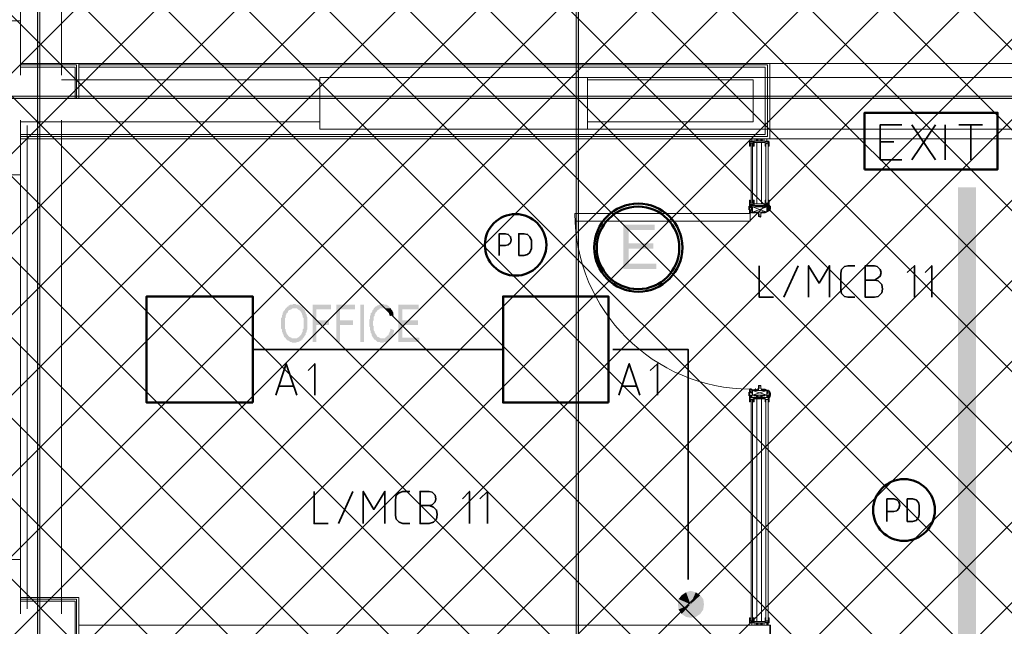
# Model space of a CAD drawing. Header units: millimetres. Extents: x 1.7 to 32.8, y 0.3 to 23.1.
# Tile 4 of 106: x 4.2 to 6.4, y 4.5 to 5.9. Entities that reach past the tile are written whole.
import ezdxf

# ---------------------------------------------------------------- set-up
doc = ezdxf.new("R2010")
doc.units = ezdxf.units.MM
doc.layers.add('PDF_Geometry', color=9, linetype='Continuous', true_color=0x808080)
doc.layers.add('PDF_Solid Fills', color=9, linetype='Continuous', true_color=0x808080)

msp = doc.modelspace()

# ---------------------------------------------------------------- hatches: boundary and pattern name
h = msp.add_hatch()
h.set_pattern_fill('ANSI37', color=256, scale=0.04)
h.paths.add_polyline_path([(13.8889, 0.4617), (4.0559, 0.4617), (4.0559, 9.4575), (13.8889, 9.4575)])
at = {"layer": 'PDF_Solid Fills', "transparency": 33554559}
for color, points in [(256, [(4.2175, 22.9226), (4.2141, 22.9226), (4.2141, 0.2783), (4.2193, 0.2783), (4.2193, 22.9226)]), (256, [(29.8551, 5.7181), (29.8551, 5.7215), (2.9827, 5.7215), (2.9827, 5.7165), (29.8551, 5.7165)]), (7, [(5.5909, 5.4348), (5.521, 5.4348), (5.521, 5.3365), (5.5943, 5.3365), (5.5943, 5.3482), (5.5325, 5.3482), (5.5325, 5.3815), (5.5875, 5.3815), (5.5875, 5.3932), (5.5325, 5.3932), (5.5325, 5.4232), (5.5909, 5.4232)]), (256, [(4.7877, 5.2582), (4.7843, 5.2582), (4.7825, 5.2565), (4.7775, 5.2565), (4.7759, 5.2548), (4.7743, 5.2548), (4.7743, 5.2532), (4.7725, 5.2532), (4.7709, 5.2515), (4.7691, 5.2498), (4.7676, 5.2482), (4.7926, 5.2482), (4.7942, 5.2465), (4.796, 5.2465), (4.796, 5.2448), (4.7976, 5.2448), (4.7992, 5.2432), (4.801, 5.2415), (4.8025, 5.2398), (4.8025, 5.2382), (4.8041, 5.2365), (4.8041, 5.2348), (4.8059, 5.2315), (4.8059, 5.2282), (4.8075, 5.2265), (4.8075, 5.2032), (4.8059, 5.2015), (4.8059, 5.1965), (4.8041, 5.1948), (4.8041, 5.1932), (4.8025, 5.1915), (4.8025, 5.1898), (4.8025, 5.1898), (4.801, 5.1882), (4.7992, 5.1865), (4.7976, 5.1848), (4.796, 5.1848), (4.796, 5.1832), (4.7942, 5.1832), (4.7926, 5.1815), (4.7877, 5.1815), (4.8059, 5.1815), (4.8075, 5.1832), (4.8093, 5.1848), (4.8093, 5.1865), (4.8109, 5.1882), (4.8125, 5.1898), (4.8125, 5.1932), (4.8143, 5.1948), (4.8143, 5.1982), (4.8159, 5.2015), (4.8159, 5.2282), (4.8143, 5.2315), (4.8143, 5.2348), (4.8125, 5.2365), (4.8125, 5.2398), (4.8109, 5.2415), (4.8109, 5.2432), (4.8093, 5.2448), (4.8075, 5.2465), (4.8059, 5.2482), (4.8059, 5.2498), (4.8041, 5.2515), (4.8025, 5.2515), (4.8025, 5.2532), (4.801, 5.2532), (4.7992, 5.2548), (4.7976, 5.2548), (4.796, 5.2565), (4.7908, 5.2565), (4.7892, 5.2582)]), (256, [(4.8691, 5.2565), (4.8276, 5.2565), (4.8276, 5.1732), (4.836, 5.1732), (4.836, 5.2115), (4.8642, 5.2115), (4.8642, 5.2215), (4.836, 5.2215), (4.836, 5.2465), (4.8691, 5.2465)]), (256, [(4.9226, 5.2565), (4.8809, 5.2565), (4.8809, 5.1732), (4.8892, 5.1732), (4.8892, 5.2115), (4.9177, 5.2115), (4.9177, 5.2215), (4.8892, 5.2215), (4.8892, 5.2465), (4.9226, 5.2465)]), (256, [(4.9842, 5.2582), (4.9827, 5.2582), (4.9809, 5.2565), (4.9759, 5.2565), (4.9743, 5.2548), (4.9725, 5.2548), (4.9709, 5.2532), (4.9691, 5.2532), (4.9675, 5.2515), (4.966, 5.2498), (4.9642, 5.2482), (4.9642, 5.2465), (4.9626, 5.2448), (4.961, 5.2432), (4.961, 5.2415), (4.9592, 5.2398), (4.9592, 5.2382), (4.9576, 5.2382), (4.9576, 5.2332), (4.9558, 5.2315), (4.9558, 5.2248), (4.9542, 5.2232), (4.9542, 5.2082), (4.9558, 5.2065), (4.9558, 5.1998), (4.9576, 5.1982), (4.9576, 5.1932), (4.9576, 5.1932), (4.9592, 5.1915), (4.9592, 5.1882), (4.961, 5.1865), (4.961, 5.1848), (4.9626, 5.1832), (4.9642, 5.1815), (4.9642, 5.1798), (4.9827, 5.1815), (4.9793, 5.1815), (4.9775, 5.1832), (4.9759, 5.1832), (4.9743, 5.1848), (4.9725, 5.1848), (4.9709, 5.1865), (4.9709, 5.1882), (4.9691, 5.1898), (4.9675, 5.1915), (4.9675, 5.1932), (4.966, 5.1948), (4.966, 5.1965), (4.966, 5.1965), (4.9642, 5.1998), (4.9642, 5.2082), (4.9626, 5.2098), (4.9626, 5.2148), (4.9626, 5.2198), (4.9642, 5.2232), (4.9642, 5.2298), (4.966, 5.2315), (4.966, 5.2348), (4.9675, 5.2365), (4.9675, 5.2382), (4.9691, 5.2398), (4.9709, 5.2415), (4.9725, 5.2432), (4.9725, 5.2448), (4.9743, 5.2448), (4.9759, 5.2465), (4.9775, 5.2465), (4.9775, 5.2482), (5.0025, 5.2482), (5.0009, 5.2498), (4.9991, 5.2515), (4.9991, 5.2515), (4.9976, 5.2532), (4.996, 5.2548), (4.9942, 5.2548), (4.9926, 5.2565), (4.9876, 5.2565), (4.9858, 5.2582)]), (256, [(5.0641, 5.2565), (5.0192, 5.2565), (5.0192, 5.1732), (5.0659, 5.1732), (5.0659, 5.1832), (5.0276, 5.1832), (5.0276, 5.2115), (5.0626, 5.2115), (5.0626, 5.2215), (5.0276, 5.2215), (5.0276, 5.2465), (5.0641, 5.2465)]), (256, [(4.7676, 5.2482), (4.7676, 5.2482), (4.766, 5.2465), (4.766, 5.2448), (4.7642, 5.2432), (4.7626, 5.2415), (4.7626, 5.2398), (4.7608, 5.2382), (4.7608, 5.2348), (4.7592, 5.2332), (4.7592, 5.2282), (4.7576, 5.2265), (4.7576, 5.2132), (4.7576, 5.2032), (4.7592, 5.2015), (4.7592, 5.1965), (4.7608, 5.1948), (4.7608, 5.1932), (4.7608, 5.1932), (4.7626, 5.1898), (4.7626, 5.1882), (4.7642, 5.1865), (4.7642, 5.1848), (4.766, 5.1832), (4.7676, 5.1815), (4.7691, 5.1798), (4.7691, 5.1782), (4.7709, 5.1782), (4.7725, 5.1765), (4.7743, 5.1765), (4.7759, 5.1748), (4.7759, 5.1748), (4.7775, 5.1732), (4.7809, 5.1732), (4.7825, 5.1715), (4.7908, 5.1715), (4.7926, 5.1732), (4.796, 5.1732), (4.7976, 5.1748), (4.7992, 5.1748), (4.801, 5.1765), (4.8025, 5.1765), (4.8025, 5.1782), (4.8041, 5.1782), (4.8059, 5.1798), (4.8059, 5.1815), (4.7809, 5.1815), (4.7809, 5.1832), (4.7793, 5.1832), (4.7775, 5.1848), (4.7759, 5.1848), (4.7743, 5.1865), (4.7725, 5.1882), (4.7725, 5.1898), (4.7709, 5.1898), (4.7709, 5.1915), (4.7691, 5.1932), (4.7691, 5.1948), (4.7676, 5.1982), (4.7676, 5.2015), (4.766, 5.2032), (4.766, 5.2265), (4.7676, 5.2282), (4.7676, 5.2315), (4.7691, 5.2348), (4.7691, 5.2365), (4.7709, 5.2382), (4.7709, 5.2382), (4.7725, 5.2398), (4.7725, 5.2415), (4.7743, 5.2432), (4.7759, 5.2448), (4.7775, 5.2448), (4.7793, 5.2465), (4.7809, 5.2465), (4.7825, 5.2482), (4.7877, 5.2482)]), (256, [(5.0025, 5.2482), (4.9842, 5.2482), (4.9876, 5.2482), (4.9892, 5.2465), (4.9908, 5.2465), (4.9926, 5.2448), (4.9942, 5.2448), (4.996, 5.2432), (4.996, 5.2415), (4.9976, 5.2398), (4.9976, 5.2382), (4.9991, 5.2348), (4.9991, 5.2332), (5.0009, 5.2315), (5.0093, 5.2332), (5.0075, 5.2348), (5.0075, 5.2398), (5.0059, 5.2415), (5.0059, 5.2432), (5.0043, 5.2448), (5.0025, 5.2465)]), (256, [(5.0009, 5.2032), (5.0009, 5.1982), (4.9991, 5.1948), (4.9991, 5.1932), (4.9976, 5.1915), (4.9976, 5.1898), (4.996, 5.1882), (4.9942, 5.1865), (4.9942, 5.1865), (4.9926, 5.1848), (4.9908, 5.1832), (4.9892, 5.1832), (4.9892, 5.1815), (4.9827, 5.1815), (4.9642, 5.1798), (4.966, 5.1782), (4.9675, 5.1782), (4.9691, 5.1765), (4.9709, 5.1748), (4.9709, 5.1748), (4.9725, 5.1732), (4.9775, 5.1732), (4.9793, 5.1715), (4.9858, 5.1715), (4.9876, 5.1732), (4.9926, 5.1732), (4.9942, 5.1748), (4.996, 5.1748), (4.9976, 5.1765), (4.9991, 5.1782), (5.0009, 5.1798), (5.0009, 5.1798), (5.0025, 5.1815), (5.0025, 5.1832), (5.0043, 5.1848), (5.0059, 5.1865), (5.0059, 5.1882), (5.0075, 5.1898), (5.0075, 5.1932), (5.0093, 5.1948), (5.0093, 5.1998)])]:
    msp.add_hatch(color=color, dxfattribs=at).paths.add_polyline_path(points)

# ---------------------------------------------------------------- linework, layer by layer
at = {"layer": 'PDF_Geometry', "lineweight": 5}
for points in [[(4.2175, 22.9226), (4.2141, 22.9226), (4.2141, 0.2783), (4.2193, 0.2783), (4.2193, 22.9226)], [(5.421, 22.9226), (5.421, 22.8592), (5.4158, 22.8592), (5.4158, 22.9226), (5.4158, 0.2783), (5.421, 0.2783)], [(29.8551, 5.7181), (29.8551, 5.7215), (2.9827, 5.7215), (2.9827, 5.7165), (29.8551, 5.7165)]]:
    msp.add_lwpolyline(points, close=True, dxfattribs=at)
at = {"layer": 'PDF_Geometry', "lineweight": 18}
for points in [[(4.0176, 6.7481), (4.176, 6.7481), (4.176, 6.8698), (4.176, 5.7682), (4.176, 5.8898), (4.0176, 5.8898)], [(4.2676, 6.8698), (4.2676, 5.7682)], [(4.176, 5.7948), (4.306, 5.7948)], [(4.306, 5.7915), (5.8426, 5.7915), (5.8426, 5.6315), (4.176, 5.6315)], [(4.3008, 5.7181), (4.3008, 5.7915), (4.176, 5.7915)], [(4.306, 5.7865), (5.8376, 5.7865), (5.8376, 5.6365), (4.176, 5.6365)], [(4.2977, 5.7181), (4.2977, 5.7865), (4.176, 5.7865)], [(4.306, 5.7181), (4.306, 5.7948), (5.8476, 5.7948), (5.8476, 5.6265)], [(7.2024, 5.7482), (7.2024, 5.7948), (6.5007, 5.7948), (5.8476, 5.7948)], [(4.8443, 5.7582), (4.2676, 5.7582)], [(5.4408, 5.7582), (5.8108, 5.7582), (5.8108, 5.6648), (5.4408, 5.6648)], [(4.0659, 4.6832), (4.0659, 4.6882), (4.176, 4.6882), (4.176, 4.5665), (4.176, 5.6681), (4.176, 5.5465), (4.0659, 5.5465)], [(4.2676, 4.5665), (4.2676, 5.6681)], [(4.8443, 5.6648), (4.176, 5.6648)], [(4.1909, 4.5782), (4.1909, 5.6565)], [(6.7942, 5.6265), (6.5007, 5.6265), (5.8476, 5.6265), (4.176, 5.6265)], [(5.8408, 5.6215), (5.8076, 5.6265), (5.8076, 5.6215), (5.8408, 5.6265), (5.8408, 5.6215), (5.8076, 5.6215)], [(5.8026, 5.6182), (5.8026, 5.6165), (5.8026, 5.6148), (5.8026, 5.6165), (5.8026, 5.6198), (5.8026, 5.6098), (5.8026, 5.6131), (5.8042, 5.6131), (5.8026, 5.6131), (5.8026, 5.6148), (5.8026, 5.6198), (5.8026, 5.6215), (5.8126, 5.6215)], [(5.8042, 5.6148), (5.8026, 5.6148), (5.8042, 5.6148)], [(5.8042, 5.6198), (5.8042, 5.6182), (5.8042, 5.6198), (5.8108, 5.6198), (5.8108, 5.6131), (5.8108, 5.6148)], [(5.8042, 5.6131), (5.8042, 5.6115), (5.8042, 5.6131), (5.8042, 5.6148), (5.8042, 5.6131), (5.8042, 5.6148), (5.8042, 5.6182), (5.8042, 5.6165), (5.8042, 5.6148), (5.8042, 5.6182), (5.8042, 5.6165)], [(5.8092, 5.6098), (5.8092, 5.6115), (5.8092, 5.6131), (5.8092, 5.6115), (5.8092, 5.6098), (5.8126, 5.6098), (5.8126, 5.6182), (5.8126, 5.6198)], [(5.8092, 5.6148), (5.8092, 5.6131), (5.8108, 5.6131), (5.8108, 5.6098), (5.8108, 5.6115), (5.8092, 5.6115), (5.8108, 5.6115), (5.8092, 5.6115), (5.8108, 5.6115), (5.8092, 5.6115), (5.8108, 5.6115), (5.8108, 5.6131), (5.8108, 5.6115), (5.8092, 5.6115), (5.8108, 5.6115), (5.8092, 5.6115), (5.8108, 5.6115), (5.8092, 5.6115), (5.8108, 5.6115)], [(5.8092, 5.6115), (5.8092, 5.6131), (5.8092, 5.6148), (5.8092, 5.6131)], [(5.8126, 5.6182), (5.8243, 5.6182), (5.8126, 5.6182)], [(5.8191, 5.6182), (5.8191, 5.4815)], [(5.8376, 5.6182), (5.8243, 5.6182), (5.8376, 5.6182)], [(5.8293, 5.6182), (5.8293, 5.4815)], [(5.8376, 5.6215), (5.846, 5.6215)], [(5.8442, 5.6198), (5.8442, 5.6182), (5.846, 5.6182), (5.846, 5.6198), (5.8376, 5.6198), (5.8376, 5.6131), (5.8376, 5.6098), (5.8376, 5.6182), (5.8376, 5.6198)], [(5.8376, 5.6131), (5.8392, 5.6131), (5.8376, 5.6131)], [(5.8392, 5.6098), (5.8392, 5.6115), (5.8392, 5.6131), (5.8392, 5.6148), (5.8392, 5.6131)], [(5.8392, 5.6115), (5.8392, 5.6131), (5.8392, 5.6148)], [(5.846, 5.6198), (5.846, 5.6148), (5.846, 5.6165), (5.846, 5.6198), (5.846, 5.6098), (5.846, 5.6131), (5.846, 5.6148), (5.846, 5.6165), (5.8442, 5.6165), (5.8442, 5.6182), (5.8442, 5.6148)], [(5.8442, 5.6115), (5.8442, 5.6131), (5.8442, 5.6148), (5.8442, 5.6131), (5.8442, 5.6148), (5.8442, 5.6182)], [(5.8442, 5.6148), (5.846, 5.6148), (5.8442, 5.6148)], [(5.846, 5.6131), (5.8442, 5.6131), (5.846, 5.6131)], [(5.846, 5.6115), (5.8442, 5.6115), (5.846, 5.6115), (5.8442, 5.6115), (5.846, 5.6115), (5.8442, 5.6115), (5.846, 5.6115), (5.846, 5.6131)], [(5.846, 5.6165), (5.846, 5.6148), (5.846, 5.6165)], [(5.8092, 5.4898), (5.8092, 5.4915)], [(5.8392, 5.4865), (5.8392, 5.4881), (5.8392, 5.4865), (5.8392, 5.4881), (5.8392, 5.4898), (5.8392, 5.4915)], [(5.8008, 5.4698), (5.8008, 5.4715), (5.8008, 5.4698), (5.8026, 5.4698), (5.8026, 5.4748), (5.8008, 5.4748), (5.8008, 5.4765), (5.8008, 5.4748), (5.8026, 5.4781), (5.8026, 5.4765), (5.8026, 5.4781), (5.8026, 5.4798), (5.8026, 5.4781), (5.8026, 5.4765)], [(5.8008, 5.4748), (5.8008, 5.4732)], [(5.8008, 5.4748), (5.8008, 5.4698), (5.8008, 5.4748)], [(5.8008, 5.4681), (5.8008, 5.4698), (5.8026, 5.4665), (5.8026, 5.4681), (5.8026, 5.4698), (5.8026, 5.4681)], [(5.8042, 5.4848), (5.8042, 5.4815), (5.8042, 5.4832), (5.8042, 5.4815), (5.8042, 5.4798), (5.8108, 5.4798), (5.8108, 5.4865), (5.8108, 5.4881), (5.8108, 5.4898), (5.8108, 5.4865), (5.8092, 5.4865), (5.8092, 5.4881), (5.8092, 5.4865), (5.8092, 5.4881), (5.8092, 5.4898), (5.8092, 5.4881), (5.8092, 5.4898), (5.8126, 5.4898), (5.8126, 5.4815), (5.8126, 5.4781), (5.8026, 5.4781), (5.8026, 5.4848), (5.8026, 5.4865), (5.8026, 5.4898), (5.8026, 5.4798), (5.8026, 5.4832)], [(5.8042, 5.4848), (5.8026, 5.4848), (5.8042, 5.4848)], [(5.8026, 5.4732), (5.8026, 5.4748), (5.8026, 5.4732)], [(5.8026, 5.4698), (5.8026, 5.4715), (5.8026, 5.4732)], [(5.8042, 5.4815), (5.8042, 5.4848), (5.8042, 5.4832), (5.8042, 5.4848), (5.8042, 5.4865), (5.8042, 5.4881), (5.8042, 5.4865)], [(5.8042, 5.4781), (5.8042, 5.4732), (5.8076, 5.4781), (5.8076, 5.4732), (5.8042, 5.4781), (5.8076, 5.4781), (5.8076, 5.4748), (5.8408, 5.4781)], [(5.8042, 5.4732), (5.8076, 5.4732)], [(5.8076, 5.4715), (5.8076, 5.4698), (5.8076, 5.4681), (5.8076, 5.4698), (5.8076, 5.4715), (5.8076, 5.4698), (5.8076, 5.4681), (5.8058, 5.4681), (5.8058, 5.4665), (5.8058, 5.4648), (5.8042, 5.4648), (5.8042, 5.4632), (5.8042, 5.4648), (5.8042, 5.4665)], [(5.8058, 5.4698), (5.8058, 5.4715)], [(5.8076, 5.4748), (5.8408, 5.4748)], [(5.8092, 5.4681), (5.8092, 5.4698)], [(5.8126, 5.4815), (5.8243, 5.4815), (5.8126, 5.4815)], [(5.8376, 5.4815), (5.8243, 5.4815), (5.8376, 5.4815)], [(5.846, 5.4798), (5.8376, 5.4798), (5.8376, 5.4865), (5.8376, 5.4898), (5.8376, 5.4815), (5.8376, 5.4781), (5.846, 5.4781), (5.846, 5.4848), (5.846, 5.4865), (5.8442, 5.4865), (5.846, 5.4865), (5.846, 5.4848), (5.846, 5.4865), (5.846, 5.4898), (5.846, 5.4798), (5.846, 5.4832), (5.8442, 5.4832), (5.8442, 5.4815)], [(5.8376, 5.4865), (5.8392, 5.4865), (5.8376, 5.4865)], [(5.8408, 5.4715), (5.8408, 5.4698), (5.8408, 5.4681)], [(5.8408, 5.4698), (5.8426, 5.4698), (5.8408, 5.4698)], [(5.8408, 5.4681), (5.8408, 5.4698), (5.8408, 5.4681)], [(5.8426, 5.4781), (5.846, 5.4781), (5.846, 5.4732), (5.8426, 5.4781), (5.8426, 5.4732), (5.846, 5.4781), (5.846, 5.4765), (5.846, 5.4781), (5.846, 5.4798), (5.846, 5.4815)], [(5.8426, 5.4732), (5.846, 5.4732)], [(5.8426, 5.4698), (5.8426, 5.4715)], [(5.846, 5.4881), (5.8442, 5.4881), (5.846, 5.4881), (5.8442, 5.4881), (5.846, 5.4881), (5.8442, 5.4881), (5.846, 5.4881), (5.846, 5.4865)], [(5.8442, 5.4832), (5.8442, 5.4815), (5.8442, 5.4848), (5.8442, 5.4815), (5.846, 5.4815), (5.846, 5.4798), (5.846, 5.4781), (5.8476, 5.4781)], [(5.8442, 5.4848), (5.846, 5.4848), (5.8442, 5.4848)], [(5.846, 5.4832), (5.846, 5.4848), (5.846, 5.4832)], [(5.846, 5.4765), (5.8476, 5.4765), (5.8476, 5.4748), (5.846, 5.4748), (5.846, 5.4698), (5.8476, 5.4698), (5.8476, 5.4715), (5.8476, 5.4698)], [(5.8476, 5.4732), (5.846, 5.4715), (5.8476, 5.4715)], [(5.8476, 5.4765), (5.8476, 5.4781), (5.8491, 5.4748), (5.8491, 5.4765)], [(5.8476, 5.4748), (5.8491, 5.4748)], [(5.8491, 5.4748), (5.8491, 5.4698), (5.8491, 5.4748)], [(5.8026, 5.4615), (5.8026, 5.4648), (5.8026, 5.4665), (5.8026, 5.4681), (5.8058, 5.4681), (5.8058, 5.4665), (5.8058, 5.4681), (5.8076, 5.4665)], [(5.8026, 5.4665), (5.8042, 5.4665), (5.8026, 5.4665)], [(5.8175, 5.4615), (5.8191, 5.4615), (5.8209, 5.4615), (5.8209, 5.4632), (5.8209, 5.4615), (5.8209, 5.4632), (5.8058, 5.4632), (5.8058, 5.4615), (5.8042, 5.4615), (5.8042, 5.4632), (5.8058, 5.4632)], [(5.8076, 5.4632), (5.8076, 5.4615), (5.8141, 5.4615), (5.8141, 5.4632), (5.8141, 5.4615)], [(5.8092, 5.4632), (5.8408, 5.4632)], [(5.816, 5.4632), (5.816, 5.4615), (5.816, 5.4632), (5.816, 5.4615), (5.8175, 5.4615), (5.8175, 5.4632)], [(5.8225, 5.4565), (5.8225, 5.4582), (5.8225, 5.4598)], [(5.8243, 5.4532), (5.8259, 5.4532), (5.8275, 5.4548), (5.8275, 5.4532), (5.8259, 5.4515), (5.8225, 5.4532), (5.8225, 5.4548), (5.8225, 5.4565), (5.8225, 5.4548), (5.8225, 5.4582), (5.8225, 5.4598), (5.8243, 5.4582), (5.8243, 5.4548), (5.8243, 5.4532), (5.8243, 5.4548), (5.8243, 5.4565)], [(5.8275, 5.4548), (5.8275, 5.4598), (5.8275, 5.4548)], [(5.8324, 5.4632), (5.8324, 5.4648)], [(5.8408, 5.4681), (5.8426, 5.4681), (5.8408, 5.4681)], [(5.8442, 5.4665), (5.8442, 5.4681)], [(5.8476, 5.4665), (5.846, 5.4665)], [(5.8209, 5.0665), (5.8225, 5.0665), (5.8225, 5.0698), (5.8243, 5.0698), (5.8243, 5.0715), (5.8243, 5.0748), (5.8243, 5.0765), (5.8243, 5.0748), (5.8243, 5.0765), (5.8259, 5.0765), (5.8275, 5.0748), (5.8275, 5.0765), (5.8225, 5.0765), (5.8225, 5.0748), (5.8225, 5.0732)], [(5.8209, 5.0698), (5.8209, 5.0682), (5.8225, 5.0682), (5.8225, 5.0715), (5.8225, 5.0748), (5.8225, 5.0732), (5.8225, 5.0715), (5.8225, 5.0732), (5.8225, 5.0748)], [(5.8275, 5.0748), (5.8275, 5.0698), (5.8275, 5.0748)], [(5.8026, 5.0548), (5.8026, 5.0532), (5.8026, 5.0548), (5.8008, 5.0548), (5.8008, 5.0565), (5.8008, 5.0548), (5.8026, 5.0515), (5.8026, 5.0498), (5.8026, 5.0515), (5.8026, 5.0532), (5.8026, 5.0548), (5.8026, 5.0598), (5.8026, 5.0582), (5.8026, 5.0598), (5.8026, 5.0615), (5.8026, 5.0632), (5.8026, 5.0682)], [(5.8042, 5.0632), (5.8058, 5.0632), (5.8058, 5.0615), (5.8058, 5.0632), (5.8058, 5.0648), (5.8058, 5.0632), (5.8058, 5.0615), (5.8058, 5.0598), (5.8058, 5.0615), (5.8058, 5.0598), (5.8026, 5.0598), (5.8008, 5.0598), (5.8008, 5.0615)], [(5.8026, 5.0598), (5.8026, 5.0615), (5.8026, 5.0632), (5.8008, 5.0582), (5.8008, 5.0598), (5.8008, 5.0582)], [(5.8008, 5.0548), (5.8008, 5.0582), (5.8008, 5.0548)], [(5.8008, 5.0532), (5.8008, 5.0548)], [(5.8026, 5.0648), (5.8026, 5.0632), (5.8042, 5.0632), (5.8042, 5.0615), (5.8026, 5.0615)], [(5.8026, 5.0615), (5.8026, 5.0598), (5.8026, 5.0615)], [(5.8042, 5.0698), (5.8042, 5.0682), (5.8058, 5.0682), (5.8058, 5.0698)], [(5.8042, 5.0548), (5.8076, 5.0548), (5.8408, 5.0498), (5.8408, 5.0648)], [(5.8042, 5.0465), (5.8042, 5.0448), (5.8042, 5.0482), (5.8042, 5.0498), (5.8042, 5.0548), (5.8076, 5.0498), (5.8076, 5.0548), (5.8042, 5.0498), (5.8076, 5.0498), (5.8076, 5.0548), (5.8408, 5.0548)], [(5.8076, 5.0582), (5.8076, 5.0598), (5.8076, 5.0615), (5.8076, 5.0598), (5.8058, 5.0598)], [(5.8076, 5.0598), (5.8076, 5.0615), (5.8058, 5.0615)], [(5.8076, 5.0682), (5.8076, 5.0665), (5.8141, 5.0665), (5.8141, 5.0682), (5.8141, 5.0665)], [(5.8092, 5.0648), (5.8408, 5.0648), (5.8092, 5.0548), (5.8092, 5.0648), (5.8408, 5.0548), (5.8076, 5.0498), (5.8408, 5.0498)], [(5.8092, 5.0615), (5.8092, 5.0598)], [(5.816, 5.0665), (5.816, 5.0682), (5.816, 5.0698)], [(5.816, 5.0682), (5.816, 5.0665), (5.8175, 5.0665), (5.8175, 5.0682)], [(5.8225, 5.0715), (5.8225, 5.0732), (5.8225, 5.0715)], [(5.8491, 5.0548), (5.8476, 5.0548), (5.8476, 5.0582), (5.8476, 5.0565), (5.8476, 5.0582), (5.8491, 5.0582), (5.8476, 5.0582), (5.8491, 5.0582), (5.8476, 5.0632), (5.8376, 5.0682), (5.8293, 5.0682), (5.8275, 5.0698), (5.8293, 5.0665), (5.8324, 5.0665)], [(5.8324, 5.0665), (5.8324, 5.0682)], [(5.8376, 5.0665), (5.8324, 5.0665)], [(5.8442, 5.0648), (5.8376, 5.0665)], [(5.8408, 5.0582), (5.8408, 5.0598), (5.8408, 5.0615), (5.8408, 5.0632)], [(5.8426, 5.0615), (5.8408, 5.0615), (5.8426, 5.0598)], [(5.8426, 5.0632), (5.8426, 5.0648)], [(5.8426, 5.0615), (5.8426, 5.0632)], [(5.8426, 5.0615), (5.8426, 5.0632)], [(5.8442, 5.0632), (5.8426, 5.0632)], [(5.8426, 5.0598), (5.8442, 5.0598), (5.846, 5.0598), (5.8476, 5.0598), (5.8476, 5.0615), (5.8476, 5.0632), (5.846, 5.0632), (5.846, 5.0615), (5.846, 5.0632), (5.846, 5.0615), (5.846, 5.0632), (5.846, 5.0615), (5.846, 5.0598)], [(5.8426, 5.0598), (5.8426, 5.0615)], [(5.8426, 5.0548), (5.846, 5.0548), (5.846, 5.0532), (5.846, 5.0515), (5.846, 5.0532), (5.846, 5.0598), (5.8476, 5.0598)], [(5.8426, 5.0498), (5.846, 5.0498), (5.846, 5.0548), (5.8426, 5.0498), (5.8426, 5.0548), (5.846, 5.0498), (5.8476, 5.0498), (5.8491, 5.0548), (5.8491, 5.0565)], [(5.8442, 5.0648), (5.8442, 5.0665)], [(5.8442, 5.0632), (5.8442, 5.0648)], [(5.846, 5.0615), (5.846, 5.0632), (5.846, 5.0648)], [(5.846, 5.0565), (5.8476, 5.0565), (5.846, 5.0565)], [(5.846, 5.0532), (5.8476, 5.0532), (5.846, 5.0532)], [(5.8476, 5.0515), (5.8476, 5.0532), (5.8476, 5.0548), (5.8491, 5.0548), (5.8476, 5.0548)], [(5.8491, 5.0548), (5.8491, 5.0582), (5.8491, 5.0548)], [(5.8026, 5.0432), (5.8042, 5.0432), (5.8026, 5.0432), (5.8026, 5.0448), (5.8026, 5.0498), (5.8026, 5.0398), (5.8026, 5.0415), (5.8042, 5.0415), (5.8042, 5.0432), (5.8042, 5.0415), (5.8042, 5.0432), (5.8042, 5.0448), (5.8026, 5.0448), (5.8026, 5.0465), (5.8026, 5.0448), (5.8026, 5.0465)], [(5.8026, 5.0448), (5.8026, 5.0498), (5.8126, 5.0498), (5.8126, 5.0482), (5.8243, 5.0482), (5.8376, 5.0482), (5.8376, 5.0498), (5.8376, 5.0432), (5.8392, 5.0432)], [(5.8026, 5.0398), (5.8042, 5.0398), (5.8026, 5.0398)], [(5.8042, 5.0498), (5.8108, 5.0498), (5.8108, 5.0432)], [(5.8042, 5.0415), (5.8042, 5.0398), (5.8042, 5.0415), (5.8042, 5.0432)], [(5.8058, 5.0465), (5.8058, 5.0448), (5.8092, 5.0448), (5.8092, 4.5515), (5.8058, 4.5515)], [(5.8058, 5.0448), (5.8058, 4.5515), (5.8058, 4.5532)], [(5.8392, 5.0398), (5.8376, 5.0398), (5.8376, 5.0415), (5.8392, 5.0415), (5.8376, 5.0415), (5.8392, 5.0415), (5.8376, 5.0415), (5.8376, 5.0398), (5.8392, 5.0398), (5.8376, 5.0398), (5.8376, 5.0465), (5.8243, 5.0465), (5.8126, 5.0465), (5.8126, 5.0398), (5.8092, 5.0398), (5.8092, 5.0415), (5.8092, 5.0398), (5.8108, 5.0398), (5.8092, 5.0398), (5.8108, 5.0398), (5.8108, 5.0415)], [(5.8092, 5.0415), (5.8108, 5.0415), (5.8092, 5.0415), (5.8108, 5.0415), (5.8092, 5.0415), (5.8108, 5.0415), (5.8092, 5.0415), (5.8108, 5.0415), (5.8108, 5.0398), (5.8092, 5.0398)], [(5.8191, 4.5499), (5.8191, 5.0465)], [(5.8293, 4.5499), (5.8293, 5.0465)], [(5.846, 5.0498), (5.8376, 5.0498), (5.846, 5.0498)], [(5.846, 5.0432), (5.8442, 5.0432), (5.8442, 5.0448), (5.8442, 5.0465), (5.8442, 5.0482), (5.8442, 5.0448), (5.846, 5.0448), (5.846, 5.0498), (5.846, 5.0465), (5.846, 5.0448), (5.846, 5.0432), (5.8442, 5.0432), (5.8442, 5.0415), (5.846, 5.0415), (5.846, 5.0398), (5.846, 5.0498), (5.846, 5.0448), (5.846, 5.0465), (5.8442, 5.0465), (5.846, 5.0465)], [(5.8442, 5.0415), (5.846, 5.0415), (5.8442, 5.0415), (5.846, 5.0415), (5.8442, 5.0415), (5.8442, 5.0432)], [(5.846, 5.0398), (5.8442, 5.0398), (5.846, 5.0398), (5.846, 5.0415)], [(5.846, 5.0398), (5.8442, 5.0398), (5.846, 5.0398)], [(4.176, 4.4315), (4.306, 4.4315), (4.306, 4.5182), (4.306, 4.6032), (4.176, 4.6032)], [(4.176, 4.4365), (4.3008, 4.4365), (4.3008, 4.5182), (4.3008, 4.5998), (4.176, 4.5998)], [(4.176, 4.4399), (4.2977, 4.4399), (4.2977, 4.5182), (4.2977, 4.5949), (4.176, 4.5949)], [(5.8408, 4.5465), (5.8076, 4.5415), (5.8076, 4.5465), (5.8408, 4.5415), (5.8408, 4.5465), (5.8076, 4.5465), (5.8026, 4.5465), (5.8026, 4.5532), (5.8026, 4.5548), (5.8026, 4.5565), (5.8042, 4.5565), (5.8042, 4.5582), (5.8026, 4.5582), (5.8026, 4.5482), (5.8026, 4.5515)], [(5.8026, 4.5548), (5.8042, 4.5548), (5.8026, 4.5548), (5.8026, 4.5532), (5.8026, 4.5515), (5.8026, 4.5532)], [(5.8042, 4.5532), (5.8026, 4.5532), (5.8042, 4.5532)], [(5.8042, 4.5499), (5.8042, 4.5482), (5.8108, 4.5482), (5.8108, 4.5548), (5.8108, 4.5565), (5.8092, 4.5565), (5.8108, 4.5565), (5.8092, 4.5565), (5.8108, 4.5565), (5.8092, 4.5565), (5.8108, 4.5565), (5.8108, 4.5548), (5.8108, 4.5565), (5.8092, 4.5565), (5.8108, 4.5565), (5.8092, 4.5565), (5.8108, 4.5565), (5.8092, 4.5565), (5.8108, 4.5565)], [(5.8076, 4.5465), (5.8076, 4.5415), (5.8076, 4.5465), (5.8126, 4.5465), (5.8126, 4.5499), (5.8126, 4.5582), (5.8092, 4.5582), (5.8092, 4.5565), (5.8092, 4.5582), (5.8092, 4.5565), (5.8092, 4.5548), (5.8092, 4.5565), (5.8092, 4.5548), (5.8108, 4.5548), (5.8108, 4.5565), (5.8108, 4.5582)], [(5.8092, 4.5582), (5.8092, 4.5599)], [(5.8126, 4.5499), (5.8243, 4.5499), (5.8126, 4.5499)], [(5.8376, 4.5499), (5.8243, 4.5499), (5.8376, 4.5499)], [(5.846, 4.5482), (5.8376, 4.5482), (5.8376, 4.5548), (5.8376, 4.5565), (5.8392, 4.5565), (5.8376, 4.5565), (5.8392, 4.5565), (5.8376, 4.5565), (5.8392, 4.5565), (5.8376, 4.5565), (5.8376, 4.5548), (5.8376, 4.5565), (5.8392, 4.5565), (5.8376, 4.5565), (5.8392, 4.5565), (5.8376, 4.5565), (5.8392, 4.5565), (5.8376, 4.5565), (5.8392, 4.5565), (5.8392, 4.5582), (5.8392, 4.5565), (5.8392, 4.5582), (5.8376, 4.5582), (5.8376, 4.5499), (5.8376, 4.5465), (5.8408, 4.5465), (5.8408, 4.5415)], [(5.8376, 4.5548), (5.8392, 4.5548), (5.8376, 4.5548)], [(5.8392, 4.5582), (5.8392, 4.5599)], [(5.8392, 4.5548), (5.8392, 4.5565)], [(5.846, 4.5499), (5.846, 4.5482), (5.846, 4.5499), (5.8442, 4.5499), (5.8442, 4.5515), (5.846, 4.5515), (5.846, 4.5482), (5.846, 4.5582), (5.8442, 4.5582), (5.8442, 4.5565), (5.846, 4.5565), (5.846, 4.5548), (5.846, 4.5532), (5.846, 4.5548), (5.8442, 4.5548), (5.846, 4.5548), (5.846, 4.5532), (5.846, 4.5465), (5.8426, 4.5465), (5.8426, 4.5415)], [(5.846, 4.5565), (5.8442, 4.5565), (5.846, 4.5565), (5.8442, 4.5565), (5.846, 4.5565), (5.8442, 4.5565), (5.846, 4.5565), (5.846, 4.5548)], [(5.8442, 4.5532), (5.846, 4.5532), (5.8442, 4.5532)], [(5.8442, 4.5499), (5.8442, 4.5532), (5.8442, 4.5499), (5.8442, 4.5515)], [(5.846, 4.5515), (5.846, 4.5532), (5.846, 4.5515)], [(4.306, 4.4932), (5.8476, 4.4932), (5.8476, 4.5415), (4.306, 4.5415)]]:
    msp.add_lwpolyline(points, dxfattribs=at)
for points in [[(5.4408, 5.6481), (5.4408, 5.7631), (4.8442, 5.7631), (4.8442, 5.6481)], [(8.9758, 5.6481), (8.9758, 5.7631), (5.4409, 5.7631), (5.4409, 5.6481)], [(5.8026, 5.6098), (5.8042, 5.6098), (5.8042, 5.6115), (5.8042, 5.6098)], [(5.8058, 5.6165), (5.8092, 5.6165), (5.8092, 5.6148), (5.8092, 5.4832), (5.8058, 5.4832), (5.8058, 5.4848), (5.8058, 5.6148)], [(5.8376, 5.6131), (5.8376, 5.6115), (5.8392, 5.6115), (5.8376, 5.6115), (5.8392, 5.6115), (5.8376, 5.6115), (5.8392, 5.6115), (5.8376, 5.6115), (5.8392, 5.6115), (5.8376, 5.6115), (5.8392, 5.6115), (5.8376, 5.6115), (5.8392, 5.6115), (5.8376, 5.6115)], [(5.8376, 5.6098), (5.8392, 5.6098), (5.8392, 5.6115), (5.8392, 5.6098)], [(5.8426, 5.6165), (5.8408, 5.6165), (5.8392, 5.6148), (5.8392, 5.4832), (5.8426, 5.4832), (5.8442, 5.4848), (5.8442, 5.6148)], [(5.846, 5.6098), (5.8442, 5.6098), (5.8442, 5.6115), (5.8442, 5.6098)], [(5.8026, 5.4898), (5.8042, 5.4898), (5.8042, 5.4881), (5.8042, 5.4898)], [(5.8026, 5.4865), (5.8042, 5.4865), (5.8026, 5.4865), (5.8026, 5.4848)], [(5.8026, 5.4848), (5.8026, 5.4832)], [(5.8026, 5.4815), (5.8026, 5.4798)], [(5.8408, 5.4632), (5.8092, 5.4748), (5.8092, 5.4632), (5.8408, 5.4748), (5.8076, 5.4781), (5.8408, 5.4781)], [(5.8108, 5.4865), (5.8108, 5.4881), (5.8092, 5.4881), (5.8108, 5.4881), (5.8092, 5.4881), (5.8108, 5.4881), (5.8092, 5.4881), (5.8108, 5.4881), (5.8092, 5.4881), (5.8108, 5.4881), (5.8092, 5.4881), (5.8108, 5.4881), (5.8092, 5.4881), (5.8108, 5.4881)], [(5.8426, 5.4648), (5.8426, 5.4665), (5.8426, 5.4681), (5.8442, 5.4681), (5.846, 5.4681), (5.846, 5.4665), (5.846, 5.4681), (5.8476, 5.4681), (5.8476, 5.4698), (5.8491, 5.4698), (5.8476, 5.4698), (5.8491, 5.4698), (5.8476, 5.4665), (5.8376, 5.4615), (5.8293, 5.4615), (5.8293, 5.4632), (5.8324, 5.4632), (5.8376, 5.4632), (5.8442, 5.4648)], [(5.8376, 5.4898), (5.8392, 5.4898), (5.8392, 5.4881), (5.8392, 5.4898)], [(5.8376, 5.4865), (5.8376, 5.4881), (5.8392, 5.4881), (5.8376, 5.4881), (5.8392, 5.4881), (5.8376, 5.4881), (5.8392, 5.4881), (5.8376, 5.4881), (5.8392, 5.4881), (5.8376, 5.4881), (5.8392, 5.4881), (5.8376, 5.4881), (5.8392, 5.4881), (5.8376, 5.4881)], [(5.8426, 5.4715), (5.8426, 5.4698)], [(5.846, 5.4898), (5.8442, 5.4898), (5.8442, 5.4881), (5.8442, 5.4898)], [(5.8442, 5.4881), (5.8442, 5.4865)], [(5.8491, 5.4748), (5.8476, 5.4748), (5.8476, 5.4732), (5.8476, 5.4748), (5.8476, 5.4732), (5.8476, 5.4748)], [(5.8225, 5.4615), (5.8225, 5.4598), (5.8225, 5.4615), (5.8209, 5.4615)], [(5.8293, 5.4615), (5.8275, 5.4598), (5.8293, 5.4615), (5.8293, 5.4632)], [(5.8324, 5.4648), (5.8324, 5.4632)], [(5.846, 5.4681), (5.846, 5.4665)], [(5.8026, 5.0565), (5.8026, 5.0548), (5.8026, 5.0565), (5.8026, 5.0582)], [(5.8042, 5.0665), (5.8042, 5.0648)], [(5.8076, 5.0615), (5.8076, 5.0598)], [(5.8324, 5.0682), (5.8324, 5.0665)], [(5.8426, 5.0582), (5.8408, 5.0582), (5.8408, 5.0615), (5.8408, 5.0598), (5.8426, 5.0598)], [(5.8426, 5.0615), (5.8426, 5.0598)], [(5.8042, 5.0498), (5.8042, 5.0465), (5.8042, 5.0482)], [(5.8042, 5.0482), (5.8042, 5.0465), (5.8042, 5.0448), (5.8042, 5.0465)], [(5.8092, 5.0415), (5.8108, 5.0415), (5.8108, 5.0398), (5.8108, 5.0415), (5.8108, 5.0432), (5.8092, 5.0432)], [(5.8092, 5.0432), (5.8092, 5.0415)], [(5.8392, 5.0398), (5.8376, 5.0398), (5.8392, 5.0398), (5.8392, 5.0415), (5.8392, 5.0432), (5.8392, 5.0415), (5.8376, 5.0415), (5.8376, 5.0398)], [(5.8392, 5.0415), (5.8376, 5.0415), (5.8392, 5.0415), (5.8376, 5.0415)], [(5.8392, 5.0448), (5.8392, 4.5515), (5.8426, 4.5515), (5.8442, 4.5515), (5.8442, 5.0448), (5.8426, 5.0448)], [(5.8442, 5.0498), (5.8442, 5.0482)], [(5.8026, 4.5499), (5.8026, 4.5482)], [(5.8042, 4.5548), (5.8042, 4.5565)], [(5.8042, 4.5515), (5.8042, 4.5499), (5.8042, 4.5532), (5.8042, 4.5499), (5.8042, 4.5515), (5.8042, 4.5532)], [(5.8392, 4.5565), (5.8392, 4.5548)], [(5.8442, 4.5565), (5.8442, 4.5548)], [(5.8442, 4.4882), (5.8442, 4.4932), (5.8491, 4.4932), (5.8491, 4.5415), (5.8442, 4.5415), (5.8442, 4.5465), (5.8442, 4.5415), (5.8491, 4.5415), (5.8491, 4.4932), (5.8442, 4.4932)]]:
    msp.add_lwpolyline(points, close=True, dxfattribs=at)
at = {"layer": 'PDF_Geometry', "color": 3, "lineweight": 50}
for points in [[(6.0593, 5.5582), (6.3558, 5.5582), (6.3558, 5.6848), (6.0593, 5.6848)], [(4.6942, 5.0382), (4.6942, 5.2748), (4.4575, 5.2748), (4.4575, 5.0382)], [(5.4876, 5.0382), (5.4876, 5.2748), (5.2526, 5.2748), (5.2526, 5.0382)]]:
    msp.add_lwpolyline(points, close=True, dxfattribs=at)
at = {"layer": 'PDF_Geometry', "color": 7, "lineweight": 35}
for points in [[(6.1425, 5.5798), (6.0942, 5.5798), (6.0942, 5.6581), (6.1425, 5.6581)], [(6.1642, 5.5798), (6.2175, 5.6581)], [(6.1642, 5.6581), (6.2175, 5.5798)], [(6.2391, 5.5798), (6.2391, 5.6581)], [(6.2692, 5.6581), (6.3224, 5.6581)], [(6.2958, 5.6581), (6.2958, 5.5798)], [(6.0942, 5.6198), (6.1243, 5.6198)], [(5.2442, 5.3665), (5.2442, 5.4148), (5.2576, 5.4148), (5.2641, 5.4132), (5.2693, 5.4082), (5.2709, 5.4015), (5.2693, 5.3948), (5.2641, 5.3898), (5.2576, 5.3882), (5.2442, 5.3882)], [(5.8243, 5.3432), (5.8243, 5.2732), (5.8559, 5.2732)], [(5.8791, 5.2732), (5.911, 5.3432)], [(5.9342, 5.2732), (5.9342, 5.3432), (5.9575, 5.3048), (5.9809, 5.3432), (5.9809, 5.2732)], [(6.0376, 5.2732), (6.0225, 5.2732), (6.0141, 5.2748), (6.0076, 5.2815), (6.0058, 5.2898), (6.0058, 5.3265), (6.0076, 5.3348), (6.0141, 5.3415), (6.0225, 5.3432), (6.0376, 5.3432)], [(6.0809, 5.3115), (6.0875, 5.3148), (6.0942, 5.3198), (6.0958, 5.3282), (6.0942, 5.3348), (6.0875, 5.3415), (6.0809, 5.3432), (6.0608, 5.3432), (6.0608, 5.2732), (6.0809, 5.2732), (6.0893, 5.2748), (6.0976, 5.2832), (6.0992, 5.2915), (6.0976, 5.3015), (6.0893, 5.3098), (6.0809, 5.3115), (6.0608, 5.3115)], [(6.1708, 5.2732), (6.1708, 5.3432), (6.1543, 5.3282)], [(6.2091, 5.2732), (6.2091, 5.3432), (6.1942, 5.3282)], [(4.6942, 5.1565), (5.2526, 5.1565)], [(5.4975, 5.1565), (5.6659, 5.1565), (5.6659, 4.6432)], [(4.7459, 5.0548), (4.7691, 5.1248), (4.7926, 5.0548)], [(4.8326, 5.0548), (4.8326, 5.1248), (4.8177, 5.1098)], [(5.5108, 5.0548), (5.5343, 5.1248), (5.5575, 5.0548)], [(5.5975, 5.0548), (5.5975, 5.1248), (5.5808, 5.1098)], [(4.7858, 5.0748), (4.7527, 5.0748)], [(5.551, 5.0748), (5.5176, 5.0748)], [(4.831, 4.8398), (4.831, 4.7682), (4.8626, 4.7682)], [(4.8858, 4.7682), (4.9177, 4.8398)], [(4.9409, 4.7682), (4.9409, 4.8398), (4.9642, 4.7998), (4.9892, 4.8398), (4.9892, 4.7682)], [(5.0443, 4.7682), (5.0292, 4.7682), (5.0208, 4.7715), (5.0143, 4.7782), (5.0125, 4.7865), (5.0125, 4.8215), (5.0143, 4.8315), (5.0208, 4.8365), (5.0292, 4.8398), (5.0443, 4.8398)], [(5.0876, 4.8082), (5.0942, 4.8098), (5.1009, 4.8165), (5.1025, 4.8232), (5.1009, 4.8315), (5.0942, 4.8382), (5.0876, 4.8398), (5.0675, 4.8398), (5.0675, 4.7682), (5.0876, 4.7682), (5.0975, 4.7715), (5.1043, 4.7782), (5.1059, 4.7882), (5.1043, 4.7982), (5.0975, 4.8049), (5.0876, 4.8082), (5.0675, 4.8082)], [(5.1774, 4.7682), (5.1774, 4.8398), (5.1625, 4.8232)], [(5.2176, 4.7682), (5.2176, 4.8398), (5.2009, 4.8232)], [(6.1091, 4.7732), (6.1091, 4.8232), (6.1243, 4.8232), (6.1308, 4.8215), (6.1358, 4.8165), (6.1376, 4.8098), (6.1358, 4.8015), (6.1308, 4.7965), (6.1243, 4.7949), (6.1091, 4.7949)]]:
    msp.add_lwpolyline(points, dxfattribs=at)
at = {"layer": 'PDF_Geometry', "lineweight": 18}
msp.add_lwpolyline([(5.4126, 5.4431), (5.8042, 5.4431), (5.8042, 5.4598), (5.4126, 5.4598, 0.413023), (5.8042, 5.0682), (5.8042, 5.0665), (5.8058, 5.0665), (5.8209, 5.0665), (5.8209, 5.0682), (5.8209, 5.0665), (5.8191, 5.0665), (5.8175, 5.0665)], format="xyb", dxfattribs=at)
at = {"layer": 'PDF_Geometry', "color": 7, "lineweight": 35}
for points in [[(5.2876, 5.3665), (5.2993, 5.3665), (5.3074, 5.3682), (5.3126, 5.3732), (5.3158, 5.3815), (5.3158, 5.3998), (5.3126, 5.4082), (5.3074, 5.4132), (5.2993, 5.4148), (5.2876, 5.4148)], [(6.1543, 4.7732), (6.1658, 4.7732), (6.1741, 4.7748), (6.1791, 4.7815), (6.1809, 4.7882), (6.1809, 4.8082), (6.1791, 4.8149), (6.1741, 4.8215), (6.1658, 4.8232), (6.1543, 4.8232)]]:
    msp.add_lwpolyline(points, close=True, dxfattribs=at)
at = {"layer": 'PDF_Geometry', "color": 4, "lineweight": 50}
for centre, radius in [((5.5543, 5.3838), 0.0983), ((5.5537, 5.3832), 0.0921)]:
    msp.add_circle(centre, radius, dxfattribs=at)
at = {"layer": 'PDF_Geometry', "color": 3, "lineweight": 50}
for centre, radius in [((5.2806, 5.3899), 0.0686), ((6.147, 4.7984), 0.0689)]:
    msp.add_circle(centre, radius, dxfattribs=at)
at = {"layer": 'PDF_Solid Fills', "lineweight": 5, "transparency": 33554559}
msp.add_solid([(5.4158, 0.2783), (5.421, 0.2783), (5.4158, 22.9226), (5.421, 22.9226)], dxfattribs=at)
at = {"layer": 'PDF_Solid Fills', "color": 3, "lineweight": 35, "transparency": 33554559}
for points in [[(6.3075, 5.5182), (6.2676, 5.5182), (6.3075, 3.4182)], [(6.2676, 5.5182), (6.3075, 3.4182), (6.2676, 3.4182)]]:
    msp.add_solid(points, dxfattribs=at)
at = {"layer": 'PDF_Solid Fills', "lineweight": 18, "transparency": 33554559}
msp.add_solid([(4.9425, 5.1732), (4.9425, 5.2565), (4.9341, 5.1732), (4.9341, 5.2565)], dxfattribs=at)
at = {"layer": 'PDF_Solid Fills', "color": 7, "lineweight": 35, "transparency": 33554559}
for points in [[(5.6609, 4.6149), (5.651, 4.6082), (5.6708, 4.5882)], [(5.6708, 4.6182), (5.6609, 4.6149), (5.6708, 4.5882)], [(5.6826, 4.6149), (5.6708, 4.6182), (5.6708, 4.5882)], [(5.6925, 4.6082), (5.6826, 4.6149), (5.6708, 4.5882)], [(5.6442, 4.5998), (5.6426, 4.5882), (5.6708, 4.5882)], [(5.651, 4.6082), (5.6442, 4.5998), (5.6708, 4.5882)], [(5.6993, 4.5998), (5.6925, 4.6082), (5.6708, 4.5882)], [(5.7008, 4.5882), (5.6993, 4.5998), (5.6708, 4.5882)], [(5.6426, 4.5882), (5.6442, 4.5765), (5.6708, 4.5882)], [(5.6442, 4.5765), (5.651, 4.5665), (5.6708, 4.5882)], [(5.651, 4.5665), (5.6609, 4.5599), (5.6708, 4.5882)], [(5.6609, 4.5599), (5.6708, 4.5582), (5.6708, 4.5882)], [(5.6708, 4.5582), (5.6826, 4.5599), (5.6708, 4.5882)], [(5.6826, 4.5599), (5.6925, 4.5665), (5.6708, 4.5882)], [(5.6925, 4.5665), (5.6993, 4.5765), (5.6708, 4.5882)], [(5.6993, 4.5765), (5.7008, 4.5882), (5.6708, 4.5882)]]:
    msp.add_solid(points, dxfattribs=at)

doc.saveas('drawing.dxf')
